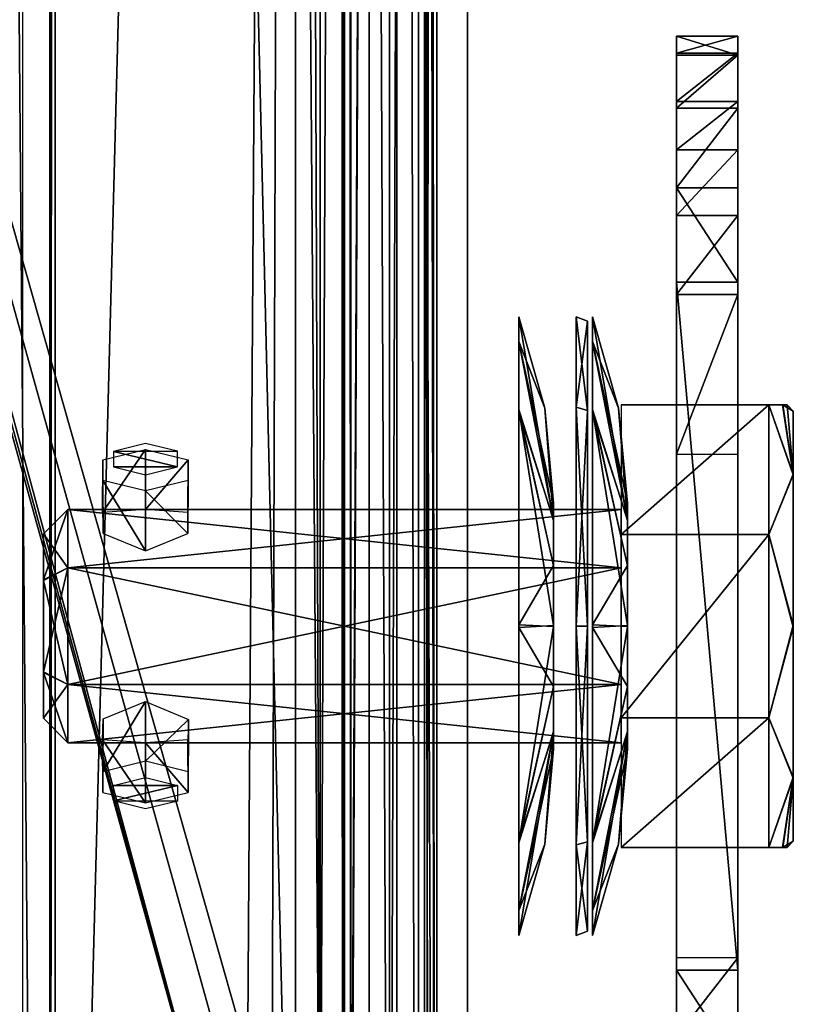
# Model space of a CAD drawing. Header units: millimetres. Extents: x -52 to 137, y -753 to 253.
# Tile 20 of 100: x 17 to 49, y -640 to -600. Entities that reach past the tile are written whole.
import ezdxf

# ---------------------------------------------------------------- set-up
doc = ezdxf.new("R2010")
doc.units = ezdxf.units.MM
doc.header["$LTSCALE"] = 65.185185
for name, color, linetype in [('1155', 7, 'CONTINUOUS'), ('1156', 7, 'CONTINUOUS'), ('1157', 7, 'CONTINUOUS'), ('1158', 7, 'CONTINUOUS'), ('1159', 7, 'CONTINUOUS'), ('1160', 7, 'CONTINUOUS'), ('1161', 7, 'CONTINUOUS'), ('1165', 7, 'CONTINUOUS'), ('1175', 7, 'CONTINUOUS'), ('1176', 7, 'CONTINUOUS'), ('1177', 7, 'CONTINUOUS'), ('1178', 7, 'CONTINUOUS'), ('1179', 7, 'CONTINUOUS'), ('1183', 7, 'CONTINUOUS'), ('1185', 7, 'CONTINUOUS'), ('1186', 7, 'CONTINUOUS'), ('1187', 7, 'CONTINUOUS'), ('1188', 7, 'CONTINUOUS'), ('1189', 7, 'CONTINUOUS'), ('1190', 7, 'CONTINUOUS'), ('1234', 7, 'CONTINUOUS'), ('1237', 7, 'CONTINUOUS'), ('1331', 7, 'CONTINUOUS'), ('1332', 7, 'CONTINUOUS'), ('1333', 7, 'CONTINUOUS'), ('1334', 7, 'CONTINUOUS'), ('1335', 7, 'CONTINUOUS'), ('1336', 7, 'CONTINUOUS'), ('1337', 7, 'CONTINUOUS'), ('1338', 7, 'CONTINUOUS'), ('1339', 7, 'CONTINUOUS'), ('1341', 7, 'CONTINUOUS'), ('1342', 7, 'CONTINUOUS'), ('1343', 7, 'CONTINUOUS'), ('1344', 7, 'CONTINUOUS'), ('1345', 7, 'CONTINUOUS'), ('1346', 7, 'CONTINUOUS'), ('1347', 7, 'CONTINUOUS'), ('1348', 7, 'CONTINUOUS'), ('1349', 7, 'CONTINUOUS'), ('1350', 7, 'CONTINUOUS'), ('1351', 7, 'CONTINUOUS'), ('1352', 7, 'CONTINUOUS'), ('277', 7, 'CONTINUOUS'), ('281', 7, 'CONTINUOUS'), ('287', 7, 'CONTINUOUS'), ('289', 7, 'CONTINUOUS'), ('290', 7, 'CONTINUOUS'), ('293', 7, 'CONTINUOUS'), ('463', 7, 'CONTINUOUS'), ('464', 7, 'CONTINUOUS'), ('465', 7, 'CONTINUOUS'), ('466', 7, 'CONTINUOUS'), ('467', 7, 'CONTINUOUS'), ('468', 7, 'CONTINUOUS'), ('469', 7, 'CONTINUOUS'), ('470', 7, 'CONTINUOUS'), ('471', 7, 'CONTINUOUS'), ('472', 7, 'CONTINUOUS'), ('473', 7, 'CONTINUOUS'), ('474', 7, 'CONTINUOUS')]:
    doc.layers.add(name, color=color, linetype=linetype)

msp = doc.modelspace()

# ---------------------------------------------------------------- linework, layer by layer
at = {"layer": '1155', "color": 7, "linetype": 'Continuous'}
for points in [[(17.399, -252.5, 41.044), (17.399, -747.5, 41.044), (30.5, -252.5, 41.044), (17.399, -252.5, 41.044)], [(30.5, -252.5, 41.044), (17.399, -747.5, 41.044), (30.5, -747.5, 41.044), (30.5, -252.5, 41.044)]]:
    msp.add_3dface(points, dxfattribs=at)
at = {"layer": '1156', "color": 7, "linetype": 'Continuous'}
for points in [[(30.5, -252.5, 41.044), (30.5, -747.5, 41.044), (32.621, -747.5, 40.166), (30.5, -252.5, 41.044)], [(32.621, -252.5, 40.166), (30.5, -252.5, 41.044), (32.621, -747.5, 40.166), (32.621, -252.5, 40.166)], [(33.5, -252.5, 38.044), (32.621, -252.5, 40.166), (33.5, -747.5, 38.044), (33.5, -252.5, 38.044)], [(33.5, -747.5, 38.044), (32.621, -252.5, 40.166), (32.621, -747.5, 40.166), (33.5, -747.5, 38.044)]]:
    msp.add_3dface(points, dxfattribs=at)
at = {"layer": '1157', "color": 7, "linetype": 'Continuous'}
for points in [[(33.5, -252.5, 38.044), (33.5, -747.5, 38.044), (33.5, -252.5, 36.544), (33.5, -252.5, 38.044)], [(33.5, -252.5, 36.544), (33.5, -747.5, 38.044), (33.5, -747.5, 36.544), (33.5, -252.5, 36.544)]]:
    msp.add_3dface(points, dxfattribs=at)
at = {"layer": '1158', "color": 7, "linetype": 'Continuous'}
for points in [[(33.5, -747.5, 30.544), (33.5, -252.5, 30.544), (33.5, -747.5, 33.544), (33.5, -747.5, 30.544)], [(33.5, -747.5, 33.544), (33.5, -252.5, 30.544), (33.5, -252.5, 33.544), (33.5, -747.5, 33.544)]]:
    msp.add_3dface(points, dxfattribs=at)
at = {"layer": '1159', "color": 7, "linetype": 'Continuous'}
for points in [[(33.5, -747.5, 24.544), (33.5, -252.5, 24.544), (33.5, -747.5, 27.544), (33.5, -747.5, 24.544)], [(33.5, -747.5, 27.544), (33.5, -252.5, 24.544), (33.5, -252.5, 27.544), (33.5, -747.5, 27.544)]]:
    msp.add_3dface(points, dxfattribs=at)
at = {"layer": '1160', "color": 7, "linetype": 'Continuous'}
for points in [[(33.5, -747.5, 18.544), (33.5, -252.5, 18.544), (33.5, -747.5, 21.544), (33.5, -747.5, 18.544)], [(33.5, -747.5, 21.544), (33.5, -252.5, 18.544), (33.5, -252.5, 21.544), (33.5, -747.5, 21.544)]]:
    msp.add_3dface(points, dxfattribs=at)
at = {"layer": '1161', "color": 7, "linetype": 'Continuous'}
for points in [[(33.5, -252.5, 9.544), (33.5, -747.5, 9.544), (33.5, -252.5, 5.784), (33.5, -252.5, 9.544)], [(33.5, -252.5, 5.784), (33.5, -747.5, 9.544), (33.5, -747.5, 5.784), (33.5, -252.5, 5.784)]]:
    msp.add_3dface(points, dxfattribs=at)
at = {"layer": '1165', "color": 7, "linetype": 'Continuous'}
for points in [[(33.5, -575.41, 15.544), (33.5, -714.59, 15.544), (33.5, -575.738, 14.743), (33.5, -575.41, 15.544)], [(33.5, -575.57, 12.544), (33.5, -575.779, 13.2), (33.5, -714.15, 13.884), (33.5, -575.57, 12.544)], [(33.5, -714.43, 12.544), (33.5, -575.57, 12.544), (33.5, -714.221, 13.2), (33.5, -714.43, 12.544)], [(33.5, -714.221, 13.2), (33.5, -575.57, 12.544), (33.5, -714.15, 13.884), (33.5, -714.221, 13.2)], [(33.5, -714.59, 15.544), (33.5, -575.85, 13.884), (33.5, -575.738, 14.743), (33.5, -714.59, 15.544)], [(33.5, -575.779, 13.2), (33.5, -575.85, 13.884), (33.5, -714.15, 13.884), (33.5, -575.779, 13.2)], [(33.5, -714.15, 13.884), (33.5, -575.85, 13.884), (33.5, -714.262, 14.743), (33.5, -714.15, 13.884)], [(33.5, -714.262, 14.743), (33.5, -575.85, 13.884), (33.5, -714.59, 15.544), (33.5, -714.262, 14.743)]]:
    msp.add_3dface(points, dxfattribs=at)
at = {"layer": '1175', "color": 7, "linetype": 'Continuous'}
for points in [[(33.75, -747.5, 36.544), (34.25, -747.5, 36.044), (34.25, -252.5, 36.044), (33.75, -747.5, 36.544)], [(33.75, -252.5, 36.544), (33.75, -747.5, 36.544), (34.25, -252.5, 36.044), (33.75, -252.5, 36.544)]]:
    msp.add_3dface(points, dxfattribs=at)
at = {"layer": '1176', "color": 7, "linetype": 'Continuous'}
for points in [[(34.25, -252.5, 36.044), (34.25, -747.5, 36.044), (34.25, -252.5, 34.044), (34.25, -252.5, 36.044)], [(34.25, -252.5, 34.044), (34.25, -747.5, 36.044), (34.25, -747.5, 34.044), (34.25, -252.5, 34.044)]]:
    msp.add_3dface(points, dxfattribs=at)
at = {"layer": '1177', "color": 7, "linetype": 'Continuous'}
for points in [[(34.25, -747.5, 28.044), (34.25, -252.5, 28.044), (34.25, -747.5, 30.044), (34.25, -747.5, 28.044)], [(34.25, -747.5, 30.044), (34.25, -252.5, 28.044), (34.25, -252.5, 30.044), (34.25, -747.5, 30.044)]]:
    msp.add_3dface(points, dxfattribs=at)
at = {"layer": '1178', "color": 7, "linetype": 'Continuous'}
for points in [[(34.25, -747.5, 22.044), (34.25, -252.5, 22.044), (34.25, -747.5, 24.044), (34.25, -747.5, 22.044)], [(34.25, -747.5, 24.044), (34.25, -252.5, 22.044), (34.25, -252.5, 24.044), (34.25, -747.5, 24.044)]]:
    msp.add_3dface(points, dxfattribs=at)
at = {"layer": '1179', "color": 7, "linetype": 'Continuous'}
for points in [[(34.25, -747.5, 18.044), (34.25, -282.5, 17.234), (34.25, -252.5, 18.044), (34.25, -747.5, 18.044)], [(34.25, -747.5, 18.044), (34.25, -427.5, 17.234), (34.25, -282.5, 17.234), (34.25, -747.5, 18.044)], [(34.25, -428.912, 16.922), (34.25, -427.5, 17.234), (34.25, -747.5, 18.044), (34.25, -428.912, 16.922)], [(34.25, -572.5, 17.234), (34.25, -428.912, 16.922), (34.25, -747.5, 18.044), (34.25, -572.5, 17.234)], [(34.25, -573.912, 16.922), (34.25, -572.5, 17.234), (34.25, -747.5, 18.044), (34.25, -573.912, 16.922)], [(34.25, -575.061, 16.044), (34.25, -573.912, 16.922), (34.25, -747.5, 18.044), (34.25, -575.061, 16.044)], [(34.25, -714.939, 16.044), (34.25, -575.061, 16.044), (34.25, -716.088, 16.922), (34.25, -714.939, 16.044)], [(34.25, -716.088, 16.922), (34.25, -575.061, 16.044), (34.25, -717.5, 17.234), (34.25, -716.088, 16.922)], [(34.25, -717.5, 17.234), (34.25, -575.061, 16.044), (34.25, -747.5, 18.044), (34.25, -717.5, 17.234)]]:
    msp.add_3dface(points, dxfattribs=at)
at = {"layer": '1183', "color": 7, "linetype": 'Continuous'}
for points in [[(34.008, -575.246, 15.803), (34.25, -714.939, 16.044), (33.75, -575.41, 15.544), (34.008, -575.246, 15.803)], [(34.25, -575.061, 16.044), (34.25, -714.939, 16.044), (34.008, -575.246, 15.803), (34.25, -575.061, 16.044)], [(33.75, -575.41, 15.544), (34.25, -714.939, 16.044), (34.007, -714.753, 15.802), (33.75, -575.41, 15.544)], [(33.75, -714.59, 15.544), (33.75, -575.41, 15.544), (34.007, -714.753, 15.802), (33.75, -714.59, 15.544)]]:
    msp.add_3dface(points, dxfattribs=at)
at = {"layer": '1185', "color": 7, "linetype": 'Continuous'}
for points in [[(34.25, -747.5, 10.044), (34.25, -252.5, 10.044), (34.25, -717.5, 10.534), (34.25, -747.5, 10.044)], [(34.25, -717.5, 10.534), (34.25, -252.5, 10.044), (34.25, -572.5, 10.534), (34.25, -717.5, 10.534)], [(34.25, -715.91, 10.937), (34.25, -717.5, 10.534), (34.25, -572.5, 10.534), (34.25, -715.91, 10.937)], [(34.25, -714.701, 12.044), (34.25, -715.91, 10.937), (34.25, -572.5, 10.534), (34.25, -714.701, 12.044)], [(34.25, -574.09, 10.937), (34.25, -714.701, 12.044), (34.25, -572.5, 10.534), (34.25, -574.09, 10.937)], [(34.25, -575.299, 12.044), (34.25, -714.701, 12.044), (34.25, -574.09, 10.937), (34.25, -575.299, 12.044)]]:
    msp.add_3dface(points, dxfattribs=at)
at = {"layer": '1186', "color": 7, "linetype": 'Continuous'}
for points in [[(34.25, -252.5, 10.044), (34.25, -747.5, 10.044), (33.75, -252.5, 9.544), (34.25, -252.5, 10.044)], [(33.75, -252.5, 9.544), (34.25, -747.5, 10.044), (33.75, -747.5, 9.544), (33.75, -252.5, 9.544)]]:
    msp.add_3dface(points, dxfattribs=at)
at = {"layer": '1187', "color": 7, "linetype": 'Continuous'}
for points in [[(31.5, -747.5, 36.544), (31.5, -252.5, 36.544), (31.5, -747.5, 5.784), (31.5, -747.5, 36.544)], [(31.5, -747.5, 5.784), (31.5, -252.5, 36.544), (31.5, -252.5, 5.784), (31.5, -747.5, 5.784)]]:
    msp.add_3dface(points, dxfattribs=at)
at = {"layer": '1188', "color": 7, "linetype": 'Continuous'}
for points in [[(30.5, -252.5, 37.544), (30.5, -747.5, 37.544), (18.734, -252.5, 37.544), (30.5, -252.5, 37.544)], [(18.734, -252.5, 37.544), (30.5, -747.5, 37.544), (18.734, -747.5, 37.544), (18.734, -252.5, 37.544)]]:
    msp.add_3dface(points, dxfattribs=at)
at = {"layer": '1189', "color": 7, "linetype": 'Continuous'}
for points in [[(18.508, -747.5, 37.491), (18.508, -252.5, 37.491), (18.734, -252.5, 37.544), (18.508, -747.5, 37.491)], [(18.734, -747.5, 37.544), (18.508, -747.5, 37.491), (18.734, -252.5, 37.544), (18.734, -747.5, 37.544)]]:
    msp.add_3dface(points, dxfattribs=at)
at = {"layer": '1190', "color": 7, "linetype": 'Continuous'}
for points in [[(18.508, -252.5, 37.491), (18.508, -747.5, 37.491), (14.305, -252.5, 35.363), (18.508, -252.5, 37.491)], [(14.305, -252.5, 35.363), (18.508, -747.5, 37.491), (14.305, -747.5, 35.363), (14.305, -252.5, 35.363)]]:
    msp.add_3dface(points, dxfattribs=at)
at = {"layer": '1234', "color": 7, "linetype": 'Continuous'}
for points in [[(31.5, -700.874, -65.138), (31.5, -738.161, -65.138), (31.5, -253, 5.284), (31.5, -700.874, -65.138)], [(31.5, -253, 5.284), (31.5, -738.161, -65.138), (31.5, -739.929, -64.406), (31.5, -253, 5.284)], [(31.5, -698.375, -65.81), (31.5, -700.874, -65.138), (31.5, -253, 5.284), (31.5, -698.375, -65.81)], [(31.5, -696.544, -67.638), (31.5, -698.375, -65.81), (31.5, -253, 5.284), (31.5, -696.544, -67.638)], [(31.5, -673.611, -107.36), (31.5, -696.544, -67.638), (31.5, -253, 5.284), (31.5, -673.611, -107.36)], [(31.5, -303.456, -67.638), (31.5, -673.611, -107.36), (31.5, -253, 5.284), (31.5, -303.456, -67.638)], [(31.5, -747, 5.284), (31.5, -253, 5.284), (31.5, -747, -30.454), (31.5, -747, 5.284)], [(31.5, -747, -30.454), (31.5, -253, 5.284), (31.5, -746.809, -31.411), (31.5, -747, -30.454)], [(31.5, -746.809, -31.411), (31.5, -253, 5.284), (31.5, -746.268, -32.222), (31.5, -746.809, -31.411)], [(31.5, -746.268, -32.222), (31.5, -253, 5.284), (31.5, -742.126, -36.364), (31.5, -746.268, -32.222)], [(31.5, -742.126, -36.364), (31.5, -253, 5.284), (31.5, -741.042, -37.987), (31.5, -742.126, -36.364)], [(31.5, -741.042, -37.987), (31.5, -253, 5.284), (31.5, -740.661, -39.9), (31.5, -741.042, -37.987)], [(31.5, -740.661, -39.9), (31.5, -253, 5.284), (31.5, -740.661, -62.638), (31.5, -740.661, -39.9)], [(31.5, -740.661, -62.638), (31.5, -253, 5.284), (31.5, -739.929, -64.406), (31.5, -740.661, -62.638)], [(31.5, -326.389, -107.36), (31.5, -673.611, -107.36), (31.5, -303.456, -67.638), (31.5, -326.389, -107.36)]]:
    msp.add_3dface(points, dxfattribs=at)
at = {"layer": '1237', "color": 7, "linetype": 'Continuous'}
for points in [[(33.5, -253, 5.284), (33.5, -747, 5.284), (33.5, -253, -30.454), (33.5, -253, 5.284)], [(33.5, -253, -30.454), (33.5, -747, 5.284), (33.5, -253.191, -31.411), (33.5, -253, -30.454)], [(33.5, -253.191, -31.411), (33.5, -747, 5.284), (33.5, -253.732, -32.222), (33.5, -253.191, -31.411)], [(33.5, -253.732, -32.222), (33.5, -747, 5.284), (33.5, -257.874, -36.364), (33.5, -253.732, -32.222)], [(33.5, -257.874, -36.364), (33.5, -747, 5.284), (33.5, -258.958, -37.987), (33.5, -257.874, -36.364)], [(33.5, -258.958, -37.987), (33.5, -747, 5.284), (33.5, -259.339, -39.9), (33.5, -258.958, -37.987)], [(33.5, -259.339, -39.9), (33.5, -747, 5.284), (33.5, -259.339, -62.638), (33.5, -259.339, -39.9)], [(33.5, -259.339, -62.638), (33.5, -747, 5.284), (33.5, -260.071, -64.406), (33.5, -259.339, -62.638)], [(33.5, -747, 5.284), (33.5, -261.839, -65.138), (33.5, -260.071, -64.406), (33.5, -747, 5.284)], [(33.5, -299.126, -65.138), (33.5, -261.839, -65.138), (33.5, -747, 5.284), (33.5, -299.126, -65.138)], [(33.5, -301.625, -65.81), (33.5, -299.126, -65.138), (33.5, -747, 5.284), (33.5, -301.625, -65.81)], [(33.5, -303.456, -67.638), (33.5, -301.625, -65.81), (33.5, -747, 5.284), (33.5, -303.456, -67.638)], [(33.5, -303.456, -67.638), (33.5, -747, 5.284), (33.5, -342, -100.75), (33.5, -303.456, -67.638)], [(33.5, -342, -100.75), (33.5, -747, 5.284), (33.5, -344.764, -102.202), (33.5, -342, -100.75)], [(33.5, -344.764, -102.202), (33.5, -747, 5.284), (33.5, -345.158, -105.254), (33.5, -344.764, -102.202)], [(33.5, -345.158, -105.254), (33.5, -747, 5.284), (33.5, -500, -100.75), (33.5, -345.158, -105.254)], [(33.5, -500, -100.75), (33.5, -747, 5.284), (33.5, -502.764, -102.202), (33.5, -500, -100.75)], [(33.5, -500.853, -107.36), (33.5, -503.158, -105.254), (33.5, -654.842, -105.254), (33.5, -500.853, -107.36)], [(33.5, -657.147, -107.36), (33.5, -500.853, -107.36), (33.5, -654.842, -105.254), (33.5, -657.147, -107.36)], [(33.5, -502.764, -102.202), (33.5, -747, 5.284), (33.5, -503.158, -105.254), (33.5, -502.764, -102.202)], [(33.5, -503.158, -105.254), (33.5, -747, 5.284), (33.5, -655.236, -102.202), (33.5, -503.158, -105.254)], [(33.5, -654.842, -105.254), (33.5, -503.158, -105.254), (33.5, -655.236, -102.202), (33.5, -654.842, -105.254)]]:
    msp.add_3dface(points, dxfattribs=at)
at = {"layer": '1331', "color": 7, "linetype": 'Continuous'}
for points in [[(41.75, -616, -11.748), (41.75, -616, -4.248), (47.75, -616, -11.748), (41.75, -616, -11.748)], [(47.75, -616, -11.748), (41.75, -616, -4.248), (48.32, -616, -9.808), (47.75, -616, -11.748)], [(48.32, -616, -9.808), (41.75, -616, -4.248), (48.5, -616, -7.998), (48.32, -616, -9.808)], [(48.5, -616, -7.998), (41.75, -616, -4.248), (48.315, -616, -6.165), (48.5, -616, -7.998)], [(48.315, -616, -6.165), (41.75, -616, -4.248), (47.75, -616, -4.248), (48.315, -616, -6.165)]]:
    msp.add_3dface(points, dxfattribs=at)
at = {"layer": '1332', "color": 7, "linetype": 'Continuous'}
for points in [[(47.75, -634, -11.748), (48.315, -634, -9.831), (41.75, -634, -11.748), (47.75, -634, -11.748)], [(48.315, -634, -9.831), (48.5, -634, -7.998), (41.75, -634, -11.748), (48.315, -634, -9.831)], [(41.75, -634, -11.748), (48.5, -634, -7.998), (48.32, -634, -6.188), (41.75, -634, -11.748)], [(41.75, -634, -4.248), (41.75, -634, -11.748), (47.75, -634, -4.248), (41.75, -634, -4.248)], [(47.75, -634, -4.248), (41.75, -634, -11.748), (48.32, -634, -6.188), (47.75, -634, -4.248)]]:
    msp.add_3dface(points, dxfattribs=at)
at = {"layer": '1333', "color": 7, "linetype": 'Continuous'}
for points in [[(47.75, -616, -4.248), (41.75, -616, -4.248), (41.75, -621.275, 1.013), (47.75, -616, -4.248)], [(47.75, -621.275, 1.013), (47.75, -616, -4.248), (41.75, -621.275, 1.013), (47.75, -621.275, 1.013)], [(47.75, -628.725, 1.013), (47.75, -621.275, 1.013), (41.75, -628.725, 1.013), (47.75, -628.725, 1.013)], [(41.75, -628.725, 1.013), (47.75, -621.275, 1.013), (41.75, -621.275, 1.013), (41.75, -628.725, 1.013)], [(41.75, -634, -4.248), (47.75, -634, -4.248), (47.75, -628.725, 1.013), (41.75, -634, -4.248)], [(41.75, -634, -4.248), (47.75, -628.725, 1.013), (41.75, -628.725, 1.013), (41.75, -634, -4.248)]]:
    msp.add_3dface(points, dxfattribs=at)
at = {"layer": '1334', "color": 7, "linetype": 'Continuous'}
for points in [[(48.315, -616, -6.165), (47.75, -616, -4.248), (48.75, -618.849, -1.775), (48.315, -616, -6.165)], [(47.75, -616, -4.248), (47.75, -621.275, 1.013), (48.75, -618.849, -1.775), (47.75, -616, -4.248)], [(48.5, -616, -7.998), (48.315, -616, -6.165), (48.75, -616.25, -7.998), (48.5, -616, -7.998)], [(48.75, -616.25, -7.998), (48.315, -616, -6.165), (48.75, -618.849, -1.775), (48.75, -616.25, -7.998)], [(48.75, -618.849, -1.775), (47.75, -621.275, 1.013), (48.75, -625.036, 0.749), (48.75, -618.849, -1.775)], [(47.75, -621.275, 1.013), (47.75, -628.725, 1.013), (48.75, -625.036, 0.749), (47.75, -621.275, 1.013)], [(48.75, -625.036, 0.749), (47.75, -628.725, 1.013), (48.75, -631.189, -1.813), (48.75, -625.036, 0.749)], [(47.75, -628.725, 1.013), (47.75, -634, -4.248), (48.75, -631.189, -1.813), (47.75, -628.725, 1.013)], [(47.75, -634, -4.248), (48.32, -634, -6.188), (48.75, -631.189, -1.813), (47.75, -634, -4.248)], [(48.32, -634, -6.188), (48.5, -634, -7.998), (48.75, -631.189, -1.813), (48.32, -634, -6.188)], [(48.5, -634, -7.998), (48.75, -633.75, -7.998), (48.75, -631.189, -1.813), (48.5, -634, -7.998)]]:
    msp.add_3dface(points, dxfattribs=at)
at = {"layer": '1335', "color": 7, "linetype": 'Continuous'}
for points in [[(47.75, -616, -11.748), (48.32, -616, -9.808), (48.75, -618.811, -14.182), (47.75, -616, -11.748)], [(47.75, -621.275, -17.008), (47.75, -616, -11.748), (48.75, -618.811, -14.182), (47.75, -621.275, -17.008)], [(48.32, -616, -9.808), (48.5, -616, -7.998), (48.75, -618.811, -14.182), (48.32, -616, -9.808)], [(48.75, -618.811, -14.182), (48.5, -616, -7.998), (48.75, -616.25, -7.998), (48.75, -618.811, -14.182)], [(48.75, -624.964, -16.744), (47.75, -621.275, -17.008), (48.75, -618.811, -14.182), (48.75, -624.964, -16.744)], [(47.75, -628.725, -17.008), (47.75, -621.275, -17.008), (48.75, -624.964, -16.744), (47.75, -628.725, -17.008)], [(48.75, -631.151, -14.22), (47.75, -628.725, -17.008), (48.75, -624.964, -16.744), (48.75, -631.151, -14.22)], [(47.75, -634, -11.748), (47.75, -628.725, -17.008), (48.75, -631.151, -14.22), (47.75, -634, -11.748)], [(48.315, -634, -9.831), (47.75, -634, -11.748), (48.75, -631.151, -14.22), (48.315, -634, -9.831)], [(48.75, -633.75, -7.998), (48.315, -634, -9.831), (48.75, -631.151, -14.22), (48.75, -633.75, -7.998)], [(48.5, -634, -7.998), (48.315, -634, -9.831), (48.75, -633.75, -7.998), (48.5, -634, -7.998)]]:
    msp.add_3dface(points, dxfattribs=at)
at = {"layer": '1336', "color": 7, "linetype": 'Continuous'}
for points in [[(48.75, -633.75, -7.998), (48.75, -631.151, -14.22), (48.75, -616.25, -7.998), (48.75, -633.75, -7.998)], [(48.75, -633.75, -7.998), (48.75, -616.25, -7.998), (48.75, -618.849, -1.775), (48.75, -633.75, -7.998)], [(48.75, -631.151, -14.22), (48.75, -618.811, -14.182), (48.75, -616.25, -7.998), (48.75, -631.151, -14.22)], [(48.75, -631.151, -14.22), (48.75, -624.964, -16.744), (48.75, -618.811, -14.182), (48.75, -631.151, -14.22)], [(48.75, -633.75, -7.998), (48.75, -618.849, -1.775), (48.75, -631.189, -1.813), (48.75, -633.75, -7.998)], [(48.75, -618.849, -1.775), (48.75, -625.036, 0.749), (48.75, -631.189, -1.813), (48.75, -618.849, -1.775)]]:
    msp.add_3dface(points, dxfattribs=at)
at = {"layer": '1337', "color": 7, "linetype": 'Continuous'}
for points in [[(46.5, -601, -17.998), (46.5, -601.686, -14.36), (46.5, -601.764, -21.829), (46.5, -601, -17.998)], [(46.5, -601.686, -14.36), (46.5, -603.647, -11.22), (46.5, -601.764, -21.829), (46.5, -601.686, -14.36)], [(46.5, -601.764, -21.829), (46.5, -603.647, -11.22), (46.5, -603.931, -25.068), (46.5, -601.764, -21.829)], [(46.5, -603.647, -11.22), (46.5, -605.624, -9.076), (46.5, -603.931, -25.068), (46.5, -603.647, -11.22)], [(46.5, -603.931, -25.068), (46.5, -605.624, -9.076), (46.5, -607.169, -27.234), (46.5, -603.931, -25.068)], [(46.5, -605.624, -9.076), (46.5, -608.295, -7.172), (46.5, -607.169, -27.234), (46.5, -605.624, -9.076)], [(46.5, -607.169, -27.234), (46.5, -608.295, -7.172), (46.5, -611, -27.998), (46.5, -607.169, -27.234)], [(46.5, -608.295, -7.172), (46.5, -611.506, -6.498), (46.5, -611, -27.998), (46.5, -608.295, -7.172)], [(46.5, -620.85, -19.256), (46.5, -629.15, -19.256), (46.5, -611, -27.998), (46.5, -620.85, -19.256)], [(46.5, -611, -27.998), (46.5, -629.15, -19.256), (46.5, -639, -27.998), (46.5, -611, -27.998)], [(46.5, -614.5, -13.807), (46.5, -620.85, -19.256), (46.5, -611, -27.998), (46.5, -614.5, -13.807)], [(46.5, -614.5, -9.498), (46.5, -614.5, -13.807), (46.5, -611, -27.998), (46.5, -614.5, -9.498)], [(46.5, -611.506, -6.498), (46.5, -614.5, -9.498), (46.5, -611, -27.998), (46.5, -611.506, -6.498)], [(46.5, -618, -6.498), (46.5, -614.5, -9.498), (46.5, -611.506, -6.498), (46.5, -618, -6.498)], [(46.5, -618, -9.498), (46.5, -614.5, -9.498), (46.5, -618, -6.498), (46.5, -618, -9.498)], [(46.5, -629.15, -19.256), (46.5, -635.5, -13.807), (46.5, -639, -27.998), (46.5, -629.15, -19.256)], [(46.5, -632, -6.498), (46.5, -638.494, -6.498), (46.5, -632, -9.498), (46.5, -632, -6.498)], [(46.5, -632, -9.498), (46.5, -638.494, -6.498), (46.5, -635.5, -9.498), (46.5, -632, -9.498)], [(46.5, -635.5, -9.498), (46.5, -638.494, -6.498), (46.5, -635.5, -13.807), (46.5, -635.5, -9.498)], [(46.5, -635.5, -13.807), (46.5, -638.494, -6.498), (46.5, -639, -27.998), (46.5, -635.5, -13.807)], [(46.5, -638.494, -6.498), (46.5, -641.705, -7.172), (46.5, -639, -27.998), (46.5, -638.494, -6.498)], [(46.5, -639, -27.998), (46.5, -641.705, -7.172), (46.5, -642.831, -27.234), (46.5, -639, -27.998)]]:
    msp.add_3dface(points, dxfattribs=at)
at = {"layer": '1338', "color": 7, "linetype": 'Continuous'}
for points in [[(46.5, -641.705, -7.172), (46.5, -638.494, -6.498), (44, -641.705, -7.172), (46.5, -641.705, -7.172)], [(46.5, -638.494, -6.498), (44, -638.494, -6.498), (44, -641.705, -7.172), (46.5, -638.494, -6.498)]]:
    msp.add_3dface(points, dxfattribs=at)
at = {"layer": '1339', "color": 7, "linetype": 'Continuous'}
for points in [[(44, -601, -17.998), (44, -601.764, -21.829), (44, -601.686, -14.36), (44, -601, -17.998)], [(44, -601.686, -14.36), (44, -601.764, -21.829), (44, -603.647, -11.22), (44, -601.686, -14.36)], [(44, -601.764, -21.829), (44, -603.93, -25.067), (44, -603.647, -11.22), (44, -601.764, -21.829)], [(44, -603.647, -11.22), (44, -603.93, -25.067), (44, -605.624, -9.076), (44, -603.647, -11.22)], [(44, -603.93, -25.067), (44, -607.169, -27.234), (44, -605.624, -9.076), (44, -603.93, -25.067)], [(44, -605.624, -9.076), (44, -607.169, -27.234), (44, -608.295, -7.172), (44, -605.624, -9.076)], [(44, -607.169, -27.234), (44, -611, -27.998), (44, -608.295, -7.172), (44, -607.169, -27.234)], [(44, -608.295, -7.172), (44, -611, -27.998), (44, -611.506, -6.498), (44, -608.295, -7.172)], [(44, -611, -27.998), (44, -639, -27.998), (44, -620.85, -19.256), (44, -611, -27.998)], [(44, -611.506, -6.498), (44, -611, -27.998), (44, -614.5, -13.807), (44, -611.506, -6.498)], [(44, -614.5, -13.807), (44, -611, -27.998), (44, -620.85, -19.256), (44, -614.5, -13.807)], [(44, -618, -6.498), (44, -611.506, -6.498), (44, -618, -9.498), (44, -618, -6.498)], [(44, -618, -9.498), (44, -611.506, -6.498), (44, -614.5, -9.498), (44, -618, -9.498)], [(44, -614.5, -9.498), (44, -611.506, -6.498), (44, -614.5, -13.807), (44, -614.5, -9.498)], [(44, -620.85, -19.256), (44, -639, -27.998), (44, -629.15, -19.256), (44, -620.85, -19.256)], [(44, -629.15, -19.256), (44, -639, -27.998), (44, -635.5, -13.807), (44, -629.15, -19.256)], [(44, -635.5, -9.498), (44, -638.494, -6.498), (44, -632, -6.498), (44, -635.5, -9.498)], [(44, -632, -9.498), (44, -635.5, -9.498), (44, -632, -6.498), (44, -632, -9.498)], [(44, -639, -27.998), (44, -638.494, -6.498), (44, -635.5, -9.498), (44, -639, -27.998)], [(44, -635.5, -13.807), (44, -639, -27.998), (44, -635.5, -9.498), (44, -635.5, -13.807)], [(44, -641.705, -7.172), (44, -638.494, -6.498), (44, -639, -27.998), (44, -641.705, -7.172)], [(44, -641.705, -7.172), (44, -639, -27.998), (44, -642.831, -27.234), (44, -641.705, -7.172)]]:
    msp.add_3dface(points, dxfattribs=at)
at = {"layer": '1341', "color": 7, "linetype": 'Continuous'}
for points in [[(46.5, -639, -27.998), (46.5, -642.831, -27.234), (44, -639, -27.998), (46.5, -639, -27.998)], [(44, -639, -27.998), (46.5, -642.831, -27.234), (44, -642.831, -27.234), (44, -639, -27.998)]]:
    msp.add_3dface(points, dxfattribs=at)
at = {"layer": '1342', "color": 7, "linetype": 'Continuous'}
for points in [[(46.5, -611, -27.998), (46.5, -639, -27.998), (44, -611, -27.998), (46.5, -611, -27.998)], [(46.5, -639, -27.998), (44, -639, -27.998), (44, -611, -27.998), (46.5, -639, -27.998)]]:
    msp.add_3dface(points, dxfattribs=at)
at = {"layer": '1343', "color": 7, "linetype": 'Continuous'}
for points in [[(46.5, -601.686, -14.36), (46.5, -601, -17.998), (44, -601.686, -14.36), (46.5, -601.686, -14.36)], [(46.5, -601, -17.998), (46.5, -601.764, -21.829), (44, -601, -17.998), (46.5, -601, -17.998)], [(46.5, -601, -17.998), (44, -601, -17.998), (44, -601.686, -14.36), (46.5, -601, -17.998)], [(46.5, -601.764, -21.829), (44, -601.764, -21.829), (44, -601, -17.998), (46.5, -601.764, -21.829)], [(46.5, -603.647, -11.22), (46.5, -601.686, -14.36), (44, -603.647, -11.22), (46.5, -603.647, -11.22)], [(46.5, -601.686, -14.36), (44, -601.686, -14.36), (44, -603.647, -11.22), (46.5, -601.686, -14.36)], [(46.5, -601.764, -21.829), (46.5, -603.931, -25.068), (44, -603.93, -25.067), (46.5, -601.764, -21.829)], [(46.5, -601.764, -21.829), (44, -603.93, -25.067), (44, -601.764, -21.829), (46.5, -601.764, -21.829)], [(46.5, -603.931, -25.068), (44, -607.169, -27.234), (44, -603.93, -25.067), (46.5, -603.931, -25.068)], [(46.5, -603.931, -25.068), (46.5, -607.169, -27.234), (44, -607.169, -27.234), (46.5, -603.931, -25.068)], [(46.5, -607.169, -27.234), (46.5, -611, -27.998), (44, -607.169, -27.234), (46.5, -607.169, -27.234)], [(46.5, -611, -27.998), (44, -611, -27.998), (44, -607.169, -27.234), (46.5, -611, -27.998)]]:
    msp.add_3dface(points, dxfattribs=at)
at = {"layer": '1344', "color": 7, "linetype": 'Continuous'}
for points in [[(46.5, -605.624, -9.076), (46.5, -603.647, -11.22), (44, -605.624, -9.076), (46.5, -605.624, -9.076)], [(46.5, -603.647, -11.22), (44, -603.647, -11.22), (44, -605.624, -9.076), (46.5, -603.647, -11.22)]]:
    msp.add_3dface(points, dxfattribs=at)
at = {"layer": '1345', "color": 7, "linetype": 'Continuous'}
for points in [[(46.5, -608.295, -7.172), (46.5, -605.624, -9.076), (44, -608.295, -7.172), (46.5, -608.295, -7.172)], [(46.5, -605.624, -9.076), (44, -605.624, -9.076), (44, -608.295, -7.172), (46.5, -605.624, -9.076)], [(46.5, -611.506, -6.498), (46.5, -608.295, -7.172), (44, -611.506, -6.498), (46.5, -611.506, -6.498)], [(46.5, -608.295, -7.172), (44, -608.295, -7.172), (44, -611.506, -6.498), (46.5, -608.295, -7.172)]]:
    msp.add_3dface(points, dxfattribs=at)
at = {"layer": '1346', "color": 7, "linetype": 'Continuous'}
for points in [[(46.5, -618, -6.498), (46.5, -611.506, -6.498), (44, -618, -6.498), (46.5, -618, -6.498)], [(46.5, -611.506, -6.498), (44, -611.506, -6.498), (44, -618, -6.498), (46.5, -611.506, -6.498)]]:
    msp.add_3dface(points, dxfattribs=at)
at = {"layer": '1347', "color": 7, "linetype": 'Continuous'}
for points in [[(22.4, -620.25, -7.99), (20.648, -620.38, -6.907), (22.4, -617.811, -6.852), (22.4, -620.25, -7.99)], [(22.4, -617.811, -6.852), (20.648, -620.38, -6.907), (20.668, -618.233, -5.946), (22.4, -617.811, -6.852)], [(20.668, -618.233, -5.946), (20.648, -620.38, -6.907), (20.668, -619.078, -4.133), (20.668, -618.233, -5.946)], [(20.648, -620.38, -6.907), (20.678, -621.228, -5.117), (20.668, -619.078, -4.133), (20.648, -620.38, -6.907)], [(20.678, -621.228, -5.117), (22.4, -621.94, -4.364), (20.668, -619.078, -4.133), (20.678, -621.228, -5.117)], [(20.668, -619.078, -4.133), (22.4, -621.94, -4.364), (22.4, -619.501, -3.227), (20.668, -619.078, -4.133)]]:
    msp.add_3dface(points, dxfattribs=at)
at = {"layer": '1348', "color": 7, "linetype": 'Continuous'}
for points in [[(22.4, -620.25, -7.99), (22.4, -617.811, -6.852), (24.132, -618.233, -5.946), (22.4, -620.25, -7.99)], [(24.13, -620.371, -6.947), (22.4, -620.25, -7.99), (24.132, -618.233, -5.946), (24.13, -620.371, -6.947)], [(24.132, -619.078, -4.133), (24.13, -620.371, -6.947), (24.132, -618.233, -5.946), (24.132, -619.078, -4.133)], [(22.4, -619.501, -3.227), (24.123, -621.227, -5.118), (24.132, -619.078, -4.133), (22.4, -619.501, -3.227)], [(24.123, -621.227, -5.118), (24.13, -620.371, -6.947), (24.132, -619.078, -4.133), (24.123, -621.227, -5.118)], [(22.4, -619.501, -3.227), (22.4, -621.94, -4.364), (24.123, -621.227, -5.118), (22.4, -619.501, -3.227)]]:
    msp.add_3dface(points, dxfattribs=at)
at = {"layer": '1349', "color": 7, "linetype": 'Continuous'}
for points in [[(20.678, -628.772, -10.879), (22.4, -628.06, -11.631), (20.668, -630.922, -11.862), (20.678, -628.772, -10.879)], [(20.668, -630.922, -11.862), (22.4, -628.06, -11.631), (22.4, -630.499, -12.769), (20.668, -630.922, -11.862)], [(20.648, -629.62, -9.088), (20.678, -628.772, -10.879), (20.668, -630.922, -11.862), (20.648, -629.62, -9.088)], [(22.4, -629.75, -8.006), (20.648, -629.62, -9.088), (22.4, -632.189, -9.143), (22.4, -629.75, -8.006)], [(22.4, -632.189, -9.143), (20.648, -629.62, -9.088), (20.668, -631.767, -10.05), (22.4, -632.189, -9.143)], [(20.668, -631.767, -10.05), (20.648, -629.62, -9.088), (20.668, -630.922, -11.862), (20.668, -631.767, -10.05)]]:
    msp.add_3dface(points, dxfattribs=at)
at = {"layer": '1350', "color": 7, "linetype": 'Continuous'}
for points in [[(22.4, -630.499, -12.769), (22.4, -628.06, -11.631), (24.151, -628.804, -10.838), (22.4, -630.499, -12.769)], [(22.4, -630.499, -12.769), (24.151, -628.804, -10.838), (24.132, -630.922, -11.862), (22.4, -630.499, -12.769)], [(24.151, -628.804, -10.838), (24.12, -629.632, -9.032), (24.132, -631.767, -10.05), (24.151, -628.804, -10.838)], [(24.132, -630.922, -11.862), (24.151, -628.804, -10.838), (24.132, -631.767, -10.05), (24.132, -630.922, -11.862)], [(24.12, -629.632, -9.032), (22.4, -629.75, -8.006), (24.132, -631.767, -10.05), (24.12, -629.632, -9.032)], [(22.4, -629.75, -8.006), (22.4, -632.189, -9.143), (24.132, -631.767, -10.05), (22.4, -629.75, -8.006)]]:
    msp.add_3dface(points, dxfattribs=at)
at = {"layer": '1351', "color": 7, "linetype": 'Continuous'}
for points in [[(22.4, -617.569, -6.188), (21.097, -617.889, -5.501), (23.698, -617.885, -5.51), (22.4, -617.569, -6.188)], [(23.698, -617.885, -5.51), (21.097, -617.889, -5.501), (23.703, -618.516, -4.156), (23.698, -617.885, -5.51)], [(21.097, -617.889, -5.501), (21.102, -618.521, -4.146), (23.703, -618.516, -4.156), (21.097, -617.889, -5.501)], [(21.102, -618.521, -4.146), (22.4, -618.837, -3.469), (23.703, -618.516, -4.156), (21.102, -618.521, -4.146)]]:
    msp.add_3dface(points, dxfattribs=at)
at = {"layer": '1352', "color": 7, "linetype": 'Continuous'}
for points in [[(21.102, -631.479, -11.849), (22.4, -631.163, -12.527), (23.703, -631.484, -11.84), (21.102, -631.479, -11.849)], [(21.097, -632.111, -10.495), (21.102, -631.479, -11.849), (23.703, -631.484, -11.84), (21.097, -632.111, -10.495)], [(23.698, -632.115, -10.486), (21.097, -632.111, -10.495), (23.703, -631.484, -11.84), (23.698, -632.115, -10.486)], [(22.4, -632.431, -9.808), (21.097, -632.111, -10.495), (23.698, -632.115, -10.486), (22.4, -632.431, -9.808)]]:
    msp.add_3dface(points, dxfattribs=at)
at = {"layer": '277', "color": 7, "linetype": 'Continuous'}
for points in [[(31.5, -630.493, -88.538), (31.5, -632.696, -92.325), (31.5, -632.667, -84.767), (31.5, -630.493, -88.538)], [(31.5, -632.667, -84.767), (31.5, -632.696, -92.325), (31.5, -637.01, -84.75), (31.5, -632.667, -84.767)], [(31.5, -632.696, -92.325), (31.5, -637.039, -92.309), (31.5, -637.01, -84.75), (31.5, -632.696, -92.325)], [(31.5, -637.039, -92.309), (31.5, -639.213, -88.538), (31.5, -637.01, -84.75), (31.5, -637.039, -92.309)]]:
    msp.add_3dface(points, dxfattribs=at)
at = {"layer": '281', "color": 7, "linetype": 'Continuous'}
for points in [[(28.5, -347.92, -100.36), (28.5, -347.92, -114.36), (28.5, -652.075, -114.36), (28.5, -347.92, -100.36)], [(28.5, -347.92, -100.36), (28.5, -652.075, -114.36), (28.5, -652.075, -100.36), (28.5, -347.92, -100.36)]]:
    msp.add_3dface(points, dxfattribs=at)
at = {"layer": '287', "color": 7, "linetype": 'Continuous'}
for points in [[(-29.5, -449.5, -119.36), (-28.791, -449.872, -119.36), (26.5, -651.575, -119.36), (-29.5, -449.5, -119.36)], [(-26.5, -651.575, -119.36), (-29.5, -449.5, -119.36), (26.5, -651.575, -119.36), (-26.5, -651.575, -119.36)], [(-28.791, -449.872, -119.36), (-28, -450, -119.36), (26.5, -651.575, -119.36), (-28.791, -449.872, -119.36)], [(28.791, -449.872, -119.36), (29.5, -652.815, -119.36), (28, -450, -119.36), (28.791, -449.872, -119.36)], [(29.5, -449.5, -119.36), (29.5, -652.815, -119.36), (28.791, -449.872, -119.36), (29.5, -449.5, -119.36)], [(28, -450, -119.36), (29.5, -652.815, -119.36), (-28, -450, -119.36), (28, -450, -119.36)], [(-28, -450, -119.36), (29.5, -652.815, -119.36), (28.123, -651.898, -119.36), (-28, -450, -119.36)], [(26.5, -651.575, -119.36), (-28, -450, -119.36), (28.123, -651.898, -119.36), (26.5, -651.575, -119.36)]]:
    msp.add_3dface(points, dxfattribs=at)
at = {"layer": '289', "color": 7, "linetype": 'Continuous'}
for points in [[(28.5, -347.92, -114.36), (27.531, -348.293, -114.36), (-26.5, -651.575, -114.36), (28.5, -347.92, -114.36)], [(28.5, -347.92, -114.36), (-26.5, -651.575, -114.36), (26.5, -651.575, -114.36), (28.5, -347.92, -114.36)], [(27.531, -651.702, -114.36), (28.5, -347.92, -114.36), (26.5, -651.575, -114.36), (27.531, -651.702, -114.36)], [(28.5, -652.075, -114.36), (28.5, -347.92, -114.36), (27.531, -651.702, -114.36), (28.5, -652.075, -114.36)], [(-27.531, -651.702, -114.36), (26.5, -348.42, -114.36), (-28.5, -652.075, -114.36), (-27.531, -651.702, -114.36)], [(-28.5, -652.075, -114.36), (26.5, -348.42, -114.36), (-26.5, -348.42, -114.36), (-28.5, -652.075, -114.36)], [(-26.5, -651.575, -114.36), (26.5, -348.42, -114.36), (-27.531, -651.702, -114.36), (-26.5, -651.575, -114.36)], [(27.531, -348.293, -114.36), (26.5, -348.42, -114.36), (-26.5, -651.575, -114.36), (27.531, -348.293, -114.36)]]:
    msp.add_3dface(points, dxfattribs=at)
at = {"layer": '290', "color": 7, "linetype": 'Continuous'}
for points in [[(32.328, -670, -118.188), (30.75, -659.825, -119.16), (32.328, -330, -118.188), (32.328, -670, -118.188)], [(30.75, -659.825, -119.16), (30.75, -655.825, -119.16), (32.328, -330, -118.188), (30.75, -659.825, -119.16)], [(32.328, -330, -118.188), (30.75, -655.825, -119.16), (30.75, -344.17, -119.16), (32.328, -330, -118.188)], [(33.5, -670, -115.36), (32.328, -670, -118.188), (33.5, -330, -115.36), (33.5, -670, -115.36)], [(33.5, -330, -115.36), (32.328, -670, -118.188), (32.328, -330, -118.188), (33.5, -330, -115.36)], [(30.75, -655.825, -119.16), (30.643, -447.5, -119.193), (30.75, -344.17, -119.16), (30.75, -655.825, -119.16)], [(30.348, -448.607, -119.269), (30.643, -447.5, -119.193), (30.411, -654.166, -119.255), (30.348, -448.607, -119.269)], [(30.411, -654.166, -119.255), (30.643, -447.5, -119.193), (30.75, -655.825, -119.16), (30.411, -654.166, -119.255)], [(29.5, -449.5, -119.36), (30.348, -448.607, -119.269), (29.5, -652.815, -119.36), (29.5, -449.5, -119.36)], [(29.5, -652.815, -119.36), (30.348, -448.607, -119.269), (30.411, -654.166, -119.255), (29.5, -652.815, -119.36)]]:
    msp.add_3dface(points, dxfattribs=at)
at = {"layer": '293', "color": 7, "linetype": 'Continuous'}
for points in [[(33.5, -670, -107.86), (33.5, -670, -115.36), (33.5, -330, -115.36), (33.5, -670, -107.86)], [(33.5, -330, -107.86), (33.5, -670, -107.86), (33.5, -330, -115.36), (33.5, -330, -107.86)]]:
    msp.add_3dface(points, dxfattribs=at)
at = {"layer": '463', "linetype": 'Continuous'}
for points in [[(35.5, -375, -24.498), (35.5, -375, 8.502), (35.5, -625, 8.502), (35.5, -375, -24.498)], [(35.5, -625, -24.498), (35.5, -375, -24.498), (35.5, -625, 8.502), (35.5, -625, -24.498)], [(35.5, -636.661, -19.67), (35.5, -625, -24.498), (35.5, -636.734, 3.6), (35.5, -636.661, -19.67)], [(35.5, -636.734, 3.6), (35.5, -625, -24.498), (35.5, -625, 8.502), (35.5, -636.734, 3.6)], [(35.5, -641.498, -8.064), (35.5, -636.661, -19.67), (35.5, -636.734, 3.6), (35.5, -641.498, -8.064)]]:
    msp.add_3dface(points, dxfattribs=at)
at = {"layer": '464', "color": 7, "linetype": 'Continuous'}
for points in [[(18.25, -621.25, -7.998), (18.25, -623.145, -11.255), (18.25, -623.12, -4.754), (18.25, -621.25, -7.998)], [(18.25, -623.12, -4.754), (18.25, -623.145, -11.255), (18.25, -626.855, -4.74), (18.25, -623.12, -4.754)], [(18.25, -623.145, -11.255), (18.25, -626.88, -11.241), (18.25, -626.855, -4.74), (18.25, -623.145, -11.255)], [(18.25, -626.88, -11.241), (18.25, -628.75, -7.998), (18.25, -626.855, -4.74), (18.25, -626.88, -11.241)]]:
    msp.add_3dface(points, dxfattribs=at)
at = {"layer": '465', "color": 7, "linetype": 'Continuous'}
for points in [[(19.25, -622.625, -12.111), (18.25, -621.25, -7.998), (19.25, -620.25, -7.998), (19.25, -622.625, -12.111)], [(18.25, -623.145, -11.255), (18.25, -621.25, -7.998), (19.25, -622.625, -12.111), (18.25, -623.145, -11.255)], [(19.25, -627.375, -12.111), (18.25, -623.145, -11.255), (19.25, -622.625, -12.111), (19.25, -627.375, -12.111)], [(18.25, -626.88, -11.241), (18.25, -623.145, -11.255), (19.25, -627.375, -12.111), (18.25, -626.88, -11.241)], [(18.25, -628.75, -7.998), (18.25, -626.88, -11.241), (19.25, -629.75, -7.998), (18.25, -628.75, -7.998)], [(19.25, -629.75, -7.998), (18.25, -626.88, -11.241), (19.25, -627.375, -12.111), (19.25, -629.75, -7.998)]]:
    msp.add_3dface(points, dxfattribs=at)
at = {"layer": '466', "color": 7, "linetype": 'Continuous'}
for points in [[(19.25, -622.625, -12.111), (19.25, -620.25, -7.998), (41.75, -622.625, -12.111), (19.25, -622.625, -12.111)], [(41.75, -622.625, -12.111), (19.25, -620.25, -7.998), (41.75, -620.25, -7.998), (41.75, -622.625, -12.111)], [(19.25, -627.375, -12.111), (19.25, -622.625, -12.111), (41.75, -627.375, -12.111), (19.25, -627.375, -12.111)], [(41.75, -627.375, -12.111), (19.25, -622.625, -12.111), (41.75, -622.625, -12.111), (41.75, -627.375, -12.111)], [(19.25, -629.75, -7.998), (19.25, -627.375, -12.111), (41.75, -629.75, -7.998), (19.25, -629.75, -7.998)], [(41.75, -629.75, -7.998), (19.25, -627.375, -12.111), (41.75, -627.375, -12.111), (41.75, -629.75, -7.998)]]:
    msp.add_3dface(points, dxfattribs=at)
at = {"layer": '467', "color": 7, "linetype": 'Continuous'}
for points in [[(41.75, -620.25, -7.998), (19.25, -620.25, -7.998), (19.25, -622.625, -3.884), (41.75, -620.25, -7.998)], [(41.75, -620.25, -7.998), (19.25, -622.625, -3.884), (41.75, -622.625, -3.884), (41.75, -620.25, -7.998)], [(19.25, -622.625, -3.884), (19.25, -627.375, -3.884), (41.75, -622.625, -3.884), (19.25, -622.625, -3.884)], [(41.75, -622.625, -3.884), (19.25, -627.375, -3.884), (41.75, -627.375, -3.884), (41.75, -622.625, -3.884)], [(19.25, -629.75, -7.998), (41.75, -629.75, -7.998), (41.75, -627.375, -3.884), (19.25, -629.75, -7.998)], [(19.25, -627.375, -3.884), (19.25, -629.75, -7.998), (41.75, -627.375, -3.884), (19.25, -627.375, -3.884)]]:
    msp.add_3dface(points, dxfattribs=at)
at = {"layer": '468', "color": 7, "linetype": 'Continuous'}
for points in [[(18.25, -621.25, -7.998), (18.25, -623.12, -4.754), (19.25, -620.25, -7.998), (18.25, -621.25, -7.998)], [(19.25, -620.25, -7.998), (18.25, -623.12, -4.754), (19.25, -622.625, -3.884), (19.25, -620.25, -7.998)], [(18.25, -623.12, -4.754), (18.25, -626.855, -4.74), (19.25, -622.625, -3.884), (18.25, -623.12, -4.754)], [(18.25, -626.855, -4.74), (19.25, -627.375, -3.884), (19.25, -622.625, -3.884), (18.25, -626.855, -4.74)], [(18.25, -626.855, -4.74), (18.25, -628.75, -7.998), (19.25, -627.375, -3.884), (18.25, -626.855, -4.74)], [(18.25, -628.75, -7.998), (19.25, -629.75, -7.998), (19.25, -627.375, -3.884), (18.25, -628.75, -7.998)]]:
    msp.add_3dface(points, dxfattribs=at)
at = {"layer": '469', "linetype": 'Continuous'}
for points in [[(40.583, -612.41, -7.998), (40.583, -613.425, -3.044), (41.642, -616.136, -7.998), (40.583, -612.41, -7.998)], [(40.583, -613.425, -3.044), (40.583, -616.263, 1.067), (42, -620.672, -5.494), (40.583, -613.425, -3.044)], [(41.642, -616.136, -7.998), (40.583, -613.425, -3.044), (42, -620, -7.998), (41.642, -616.136, -7.998)], [(42, -620, -7.998), (40.583, -613.425, -3.044), (42, -620.672, -5.494), (42, -620, -7.998)], [(40.583, -616.263, 1.067), (40.583, -624.95, 4.592), (42, -622.538, -3.646), (40.583, -616.263, 1.067)], [(42, -620.672, -5.494), (40.583, -616.263, 1.067), (42, -622.538, -3.646), (42, -620.672, -5.494)], [(42, -622.538, -3.646), (40.583, -624.95, 4.592), (42, -625.02, -2.998), (42, -622.538, -3.646)], [(40.583, -624.95, 4.592), (40.583, -633.814, 0.993), (42, -625.02, -2.998), (40.583, -624.95, 4.592)], [(42, -625.02, -2.998), (40.583, -633.814, 0.993), (42, -627.46, -3.645), (42, -625.02, -2.998)], [(42, -627.46, -3.645), (40.583, -633.814, 0.993), (42, -629.292, -5.434), (42, -627.46, -3.645)], [(40.583, -633.814, 0.993), (40.583, -637.59, -7.998), (42, -629.292, -5.434), (40.583, -633.814, 0.993)], [(42, -629.292, -5.434), (40.583, -637.59, -7.998), (41.642, -633.864, -7.998), (42, -629.292, -5.434)], [(42, -630, -7.998), (42, -629.292, -5.434), (41.642, -633.864, -7.998), (42, -630, -7.998)]]:
    msp.add_3dface(points, dxfattribs=at)
at = {"layer": '470', "linetype": 'Continuous'}
for points in [[(40.583, -612.41, -7.998), (41.642, -616.136, -7.998), (42, -620.708, -10.562), (40.583, -612.41, -7.998)], [(40.583, -612.41, -7.998), (42, -620.708, -10.562), (40.583, -616.186, -16.988), (40.583, -612.41, -7.998)], [(42, -622.54, -12.351), (42, -624.98, -12.998), (40.583, -616.186, -16.988), (42, -622.54, -12.351)], [(40.583, -616.186, -16.988), (42, -624.98, -12.998), (40.583, -625.05, -20.588), (40.583, -616.186, -16.988)], [(42, -620.708, -10.562), (42, -622.54, -12.351), (40.583, -616.186, -16.988), (42, -620.708, -10.562)], [(41.642, -616.136, -7.998), (42, -620, -7.998), (42, -620.708, -10.562), (41.642, -616.136, -7.998)], [(42, -624.98, -12.998), (42, -627.462, -12.349), (40.583, -625.05, -20.588), (42, -624.98, -12.998)], [(40.583, -625.05, -20.588), (42, -627.462, -12.349), (40.583, -633.737, -17.063), (40.583, -625.05, -20.588)], [(42, -627.462, -12.349), (42, -629.328, -10.502), (40.583, -633.737, -17.063), (42, -627.462, -12.349)], [(42, -629.328, -10.502), (42, -630, -7.998), (40.583, -636.575, -12.952), (42, -629.328, -10.502)], [(40.583, -633.737, -17.063), (42, -629.328, -10.502), (40.583, -636.575, -12.952), (40.583, -633.737, -17.063)], [(42, -630, -7.998), (41.642, -633.864, -7.998), (40.583, -636.575, -12.952), (42, -630, -7.998)], [(41.642, -633.864, -7.998), (40.583, -637.59, -7.998), (40.583, -636.575, -12.952), (41.642, -633.864, -7.998)]]:
    msp.add_3dface(points, dxfattribs=at)
at = {"layer": '471', "linetype": 'Continuous'}
for points in [[(39.917, -612.41, -7.998), (40.383, -612.59, -7.998), (40.383, -616.225, -16.773), (39.917, -612.41, -7.998)], [(39.917, -616.097, -16.9), (39.917, -612.41, -7.998), (40.383, -616.225, -16.773), (39.917, -616.097, -16.9)], [(39.917, -625, -20.588), (39.917, -616.097, -16.9), (40.383, -625, -20.408), (39.917, -625, -20.588)], [(40.383, -625, -20.408), (39.917, -616.097, -16.9), (40.383, -616.225, -16.773), (40.383, -625, -20.408)], [(39.917, -633.903, -16.9), (39.917, -625, -20.588), (40.383, -633.775, -16.773), (39.917, -633.903, -16.9)], [(40.383, -633.775, -16.773), (39.917, -625, -20.588), (40.383, -625, -20.408), (40.383, -633.775, -16.773)], [(40.383, -637.41, -7.998), (39.917, -633.903, -16.9), (40.383, -633.775, -16.773), (40.383, -637.41, -7.998)], [(39.917, -637.59, -7.998), (39.917, -633.903, -16.9), (40.383, -637.41, -7.998), (39.917, -637.59, -7.998)]]:
    msp.add_3dface(points, dxfattribs=at)
at = {"layer": '472', "linetype": 'Continuous'}
for points in [[(40.383, -612.59, -7.998), (39.917, -612.41, -7.998), (39.917, -616.097, 0.905), (40.383, -612.59, -7.998)], [(40.383, -616.225, 0.777), (40.383, -612.59, -7.998), (39.917, -616.097, 0.905), (40.383, -616.225, 0.777)], [(39.917, -625, 4.592), (40.383, -616.225, 0.777), (39.917, -616.097, 0.905), (39.917, -625, 4.592)], [(40.383, -625, 4.412), (40.383, -616.225, 0.777), (39.917, -625, 4.592), (40.383, -625, 4.412)], [(40.383, -633.775, 0.777), (40.383, -625, 4.412), (39.917, -633.903, 0.905), (40.383, -633.775, 0.777)], [(39.917, -633.903, 0.905), (40.383, -625, 4.412), (39.917, -625, 4.592), (39.917, -633.903, 0.905)], [(39.917, -637.59, -7.998), (40.383, -637.41, -7.998), (40.383, -633.775, 0.777), (39.917, -637.59, -7.998)], [(39.917, -637.59, -7.998), (40.383, -633.775, 0.777), (39.917, -633.903, 0.905), (39.917, -637.59, -7.998)]]:
    msp.add_3dface(points, dxfattribs=at)
at = {"layer": '473', "linetype": 'Continuous'}
for points in [[(37.583, -612.41, -7.998), (37.583, -613.425, -3.044), (38.642, -616.136, -7.998), (37.583, -612.41, -7.998)], [(37.583, -613.425, -3.044), (37.583, -616.263, 1.067), (39, -620.672, -5.494), (37.583, -613.425, -3.044)], [(38.642, -616.136, -7.998), (37.583, -613.425, -3.044), (39, -620, -7.998), (38.642, -616.136, -7.998)], [(39, -620, -7.998), (37.583, -613.425, -3.044), (39, -620.672, -5.494), (39, -620, -7.998)], [(37.583, -616.263, 1.067), (37.583, -624.95, 4.592), (39, -622.538, -3.646), (37.583, -616.263, 1.067)], [(39, -620.672, -5.494), (37.583, -616.263, 1.067), (39, -622.538, -3.646), (39, -620.672, -5.494)], [(39, -622.538, -3.646), (37.583, -624.95, 4.592), (39, -625.02, -2.998), (39, -622.538, -3.646)], [(37.583, -624.95, 4.592), (37.583, -633.814, 0.993), (39, -625.02, -2.998), (37.583, -624.95, 4.592)], [(39, -625.02, -2.998), (37.583, -633.814, 0.993), (39, -627.46, -3.645), (39, -625.02, -2.998)], [(39, -627.46, -3.645), (37.583, -633.814, 0.993), (39, -629.292, -5.434), (39, -627.46, -3.645)], [(37.583, -633.814, 0.993), (37.583, -637.59, -7.998), (39, -629.292, -5.434), (37.583, -633.814, 0.993)], [(39, -629.292, -5.434), (37.583, -637.59, -7.998), (38.642, -633.864, -7.998), (39, -629.292, -5.434)], [(39, -630, -7.998), (39, -629.292, -5.434), (38.642, -633.864, -7.998), (39, -630, -7.998)]]:
    msp.add_3dface(points, dxfattribs=at)
at = {"layer": '474', "linetype": 'Continuous'}
for points in [[(37.583, -612.41, -7.998), (38.642, -616.136, -7.998), (39, -620.708, -10.562), (37.583, -612.41, -7.998)], [(37.583, -612.41, -7.998), (39, -620.708, -10.562), (37.583, -616.186, -16.988), (37.583, -612.41, -7.998)], [(39, -622.54, -12.351), (39, -624.98, -12.998), (37.583, -616.186, -16.988), (39, -622.54, -12.351)], [(37.583, -616.186, -16.988), (39, -624.98, -12.998), (37.583, -625.05, -20.588), (37.583, -616.186, -16.988)], [(39, -620.708, -10.562), (39, -622.54, -12.351), (37.583, -616.186, -16.988), (39, -620.708, -10.562)], [(38.642, -616.136, -7.998), (39, -620, -7.998), (39, -620.708, -10.562), (38.642, -616.136, -7.998)], [(39, -624.98, -12.998), (39, -627.462, -12.349), (37.583, -625.05, -20.588), (39, -624.98, -12.998)], [(37.583, -625.05, -20.588), (39, -627.462, -12.349), (37.583, -633.737, -17.063), (37.583, -625.05, -20.588)], [(39, -627.462, -12.349), (39, -629.328, -10.502), (37.583, -633.737, -17.063), (39, -627.462, -12.349)], [(39, -629.328, -10.502), (39, -630, -7.998), (37.583, -636.575, -12.952), (39, -629.328, -10.502)], [(37.583, -633.737, -17.063), (39, -629.328, -10.502), (37.583, -636.575, -12.952), (37.583, -633.737, -17.063)], [(39, -630, -7.998), (38.642, -633.864, -7.998), (37.583, -636.575, -12.952), (39, -630, -7.998)], [(38.642, -633.864, -7.998), (37.583, -637.59, -7.998), (37.583, -636.575, -12.952), (38.642, -633.864, -7.998)]]:
    msp.add_3dface(points, dxfattribs=at)

doc.saveas('drawing.dxf')
